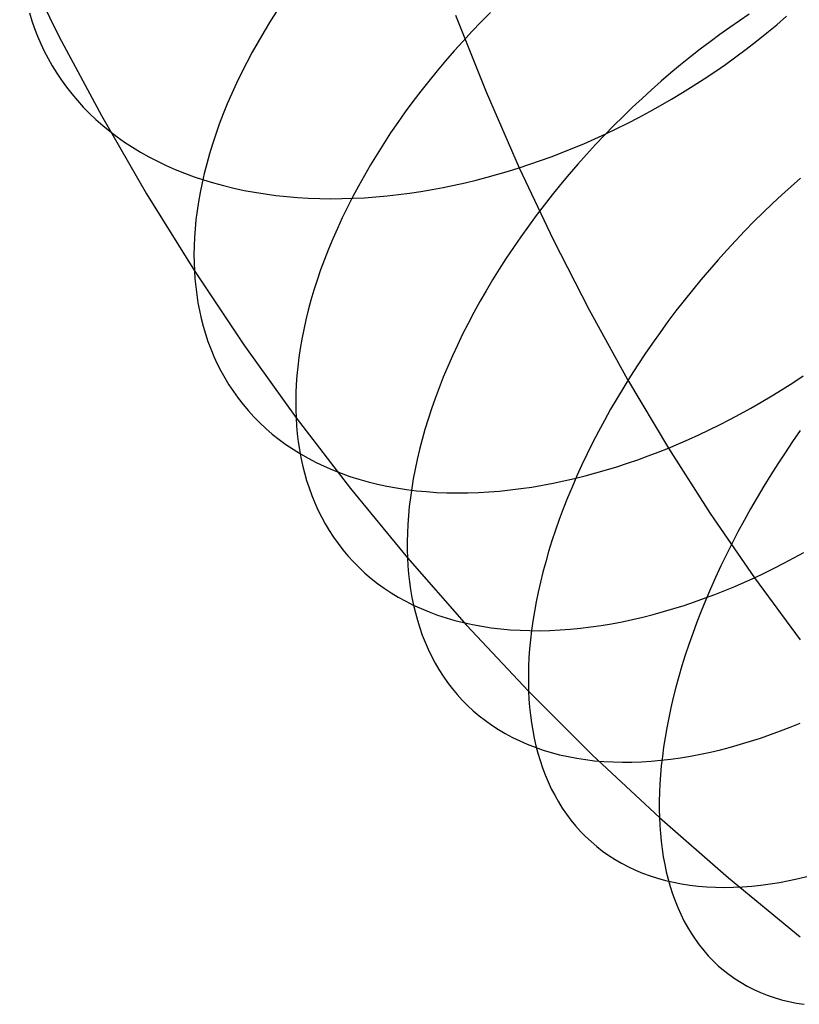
# Model space of a CAD drawing. Extents: x -10 to 451, y 0 to 260.
# Tile 2 of 61: x 56 to 79, y 57 to 86. Entities that reach past the tile are written whole.
import ezdxf

# ---------------------------------------------------------------- set-up
doc = ezdxf.new("R2010")
doc.units = 0
doc.layers.add('LIVELLO_04', color=200, linetype='CONTINUOUS')

msp = doc.modelspace()

# ---------------------------------------------------------------- linework, layer by layer
at = {"layer": 'LIVELLO_04'}
for p, q in [((56.224, 88.08, 775.166), (57.4, 85.703, 777.546)), ((56.511, 86.414, 773.349), (56.583, 86.18, 773.076)), ((63.902, 86.481, 790.398), (63.704, 86.171, 790.239)), ((70.261, 86.423, 795.975), (69.985, 86.144, 795.934)), ((56.583, 86.18, 773.076), (56.664, 85.949, 772.8)), ((63.704, 86.171, 790.239), (63.514, 85.861, 790.074)), ((69.224, 86.34, 755.954), (70.137, 84.052, 758.215)), ((69.985, 86.144, 795.934), (69.712, 85.86, 795.886)), ((77.69, 86.178, 799.389), (77.398, 85.976, 799.473)), ((77.982, 86.374, 799.3), (77.69, 86.178, 799.389)), ((78.8, 86.061, 760.32), (79.093, 86.314, 760.404)), ((56.664, 85.949, 772.8), (56.753, 85.719, 772.522)), ((63.514, 85.861, 790.074), (63.332, 85.551, 789.903)), ((69.712, 85.86, 795.886), (69.445, 85.571, 795.829)), ((77.398, 85.976, 799.473), (77.105, 85.767, 799.55)), ((78.199, 85.571, 760.175), (78.502, 85.814, 760.244)), ((78.502, 85.814, 760.244), (78.8, 86.061, 760.32)), ((56.753, 85.719, 772.522), (56.851, 85.492, 772.241)), ((57.4, 85.703, 777.546), (58.659, 83.347, 779.904)), ((63.332, 85.551, 789.903), (63.158, 85.241, 789.726)), ((69.445, 85.571, 795.829), (69.182, 85.279, 795.764)), ((76.812, 85.551, 799.621), (76.52, 85.328, 799.685)), ((77.105, 85.767, 799.55), (76.812, 85.551, 799.621)), ((77.893, 85.334, 760.114), (78.199, 85.571, 760.175)), ((56.851, 85.492, 772.241), (56.957, 85.268, 771.958)), ((56.957, 85.268, 771.958), (57.072, 85.047, 771.673)), ((63.158, 85.241, 789.726), (62.993, 84.931, 789.543)), ((69.182, 85.279, 795.764), (68.924, 84.983, 795.69)), ((76.52, 85.328, 799.685), (76.227, 85.099, 799.742)), ((77.583, 85.102, 760.061), (77.893, 85.334, 760.114)), ((57.072, 85.047, 771.673), (57.196, 84.829, 771.387)), ((62.993, 84.931, 789.543), (62.836, 84.622, 789.354)), ((68.924, 84.983, 795.69), (68.672, 84.683, 795.609)), ((76.227, 85.099, 799.742), (75.936, 84.864, 799.792)), ((77.27, 84.876, 760.015), (77.583, 85.102, 760.061)), ((57.196, 84.829, 771.387), (57.328, 84.614, 771.098)), ((62.836, 84.622, 789.354), (62.687, 84.313, 789.159)), ((68.672, 84.683, 795.609), (68.425, 84.38, 795.52)), ((75.646, 84.622, 799.835), (75.357, 84.375, 799.87)), ((75.936, 84.864, 799.792), (75.646, 84.622, 799.835)), ((76.634, 84.443, 759.946), (76.953, 84.657, 759.977)), ((76.953, 84.657, 759.977), (77.27, 84.876, 760.015)), ((57.328, 84.614, 771.098), (57.469, 84.403, 770.809)), ((57.469, 84.403, 770.809), (57.619, 84.196, 770.518)), ((68.425, 84.38, 795.52), (68.184, 84.075, 795.422)), ((75.357, 84.375, 799.87), (75.07, 84.121, 799.898)), ((76.313, 84.235, 759.922), (76.634, 84.443, 759.946)), ((57.619, 84.196, 770.518), (57.777, 83.994, 770.227)), ((62.687, 84.313, 789.159), (62.546, 84.006, 788.96)), ((68.184, 84.075, 795.422), (67.95, 83.767, 795.317)), ((70.137, 84.052, 758.215), (71.122, 81.79, 760.449)), ((75.07, 84.121, 799.898), (74.785, 83.861, 799.918)), ((75.665, 83.838, 759.897), (75.99, 84.033, 759.906)), ((75.99, 84.033, 759.906), (76.313, 84.235, 759.922)), ((57.777, 83.994, 770.227), (57.945, 83.796, 769.935)), ((57.945, 83.796, 769.935), (58.121, 83.602, 769.644)), ((62.546, 84.006, 788.96), (62.414, 83.7, 788.755)), ((67.95, 83.767, 795.317), (67.722, 83.456, 795.204)), ((74.785, 83.861, 799.918), (74.502, 83.596, 799.93)), ((75.339, 83.649, 759.895), (75.665, 83.838, 759.897)), ((58.121, 83.602, 769.644), (58.305, 83.414, 769.352)), ((62.414, 83.7, 788.755), (62.291, 83.396, 788.546)), ((67.722, 83.456, 795.204), (67.501, 83.144, 795.084)), ((74.502, 83.596, 799.93), (74.221, 83.325, 799.935)), ((74.684, 83.291, 759.912), (75.012, 83.467, 759.9)), ((75.012, 83.467, 759.9), (75.339, 83.649, 759.895)), ((58.305, 83.414, 769.352), (58.498, 83.231, 769.06)), ((58.498, 83.231, 769.06), (58.7, 83.054, 768.77)), ((58.659, 83.347, 779.904), (60.002, 81.017, 782.238)), ((62.291, 83.396, 788.546), (62.176, 83.094, 788.333)), ((74.221, 83.325, 799.935), (73.944, 83.049, 799.931)), ((74.356, 83.121, 759.931), (74.684, 83.291, 759.912)), ((58.7, 83.054, 768.77), (58.909, 82.882, 768.48)), ((58.909, 82.882, 768.48), (59.127, 82.716, 768.192)), ((62.176, 83.094, 788.333), (62.069, 82.794, 788.116)), ((67.501, 83.144, 795.084), (67.287, 82.83, 794.955)), ((73.944, 83.049, 799.931), (73.669, 82.768, 799.919)), ((73.7, 82.803, 759.988), (74.028, 82.959, 759.956)), ((74.028, 82.959, 759.956), (74.356, 83.121, 759.931)), ((59.127, 82.716, 768.192), (59.353, 82.557, 767.905)), ((62.069, 82.794, 788.116), (61.971, 82.497, 787.894)), ((67.287, 82.83, 794.955), (67.079, 82.514, 794.82)), ((73.047, 82.51, 760.069), (73.373, 82.653, 760.025)), ((73.373, 82.653, 760.025), (73.7, 82.803, 759.988)), ((73.669, 82.768, 799.919), (73.398, 82.482, 799.899)), ((59.353, 82.557, 767.905), (59.587, 82.403, 767.62)), ((59.587, 82.403, 767.62), (59.828, 82.257, 767.337)), ((61.971, 82.497, 787.894), (61.881, 82.202, 787.669)), ((67.079, 82.514, 794.82), (66.88, 82.198, 794.677)), ((72.398, 82.244, 760.174), (72.722, 82.374, 760.119)), ((72.722, 82.374, 760.119), (73.047, 82.51, 760.069)), ((73.398, 82.482, 799.899), (73.131, 82.191, 799.871)), ((59.828, 82.257, 767.337), (60.076, 82.117, 767.057)), ((60.076, 82.117, 767.057), (60.332, 81.984, 766.779)), ((60.332, 81.984, 766.779), (60.595, 81.858, 766.505)), ((61.881, 82.202, 787.669), (61.8, 81.911, 787.441)), ((66.88, 82.198, 794.677), (66.687, 81.881, 794.527)), ((71.438, 81.894, 760.373), (71.756, 82.004, 760.301)), ((71.756, 82.004, 760.301), (72.076, 82.121, 760.235)), ((72.076, 82.121, 760.235), (72.398, 82.244, 760.174)), ((73.131, 82.191, 799.871), (72.869, 81.896, 799.834)), ((60.595, 81.858, 766.505), (60.864, 81.739, 766.234)), ((60.864, 81.739, 766.234), (61.14, 81.627, 765.966)), ((61.8, 81.911, 787.441), (61.727, 81.622, 787.21)), ((66.687, 81.881, 794.527), (66.502, 81.564, 794.371)), ((70.487, 81.597, 760.619), (70.806, 81.691, 760.531)), ((70.806, 81.691, 760.531), (71.122, 81.79, 760.449)), ((71.122, 81.79, 760.449), (71.438, 81.894, 760.373)), ((71.122, 81.79, 760.449), (72.131, 79.655, 762.557)), ((72.869, 81.896, 799.834), (72.61, 81.597, 799.789)), ((61.14, 81.627, 765.966), (61.422, 81.523, 765.703)), ((61.422, 81.523, 765.703), (61.71, 81.427, 765.443)), ((61.727, 81.622, 787.21), (61.662, 81.337, 786.976)), ((61.71, 81.427, 765.443), (62.004, 81.338, 765.188)), ((66.502, 81.564, 794.371), (66.325, 81.246, 794.207)), ((69.514, 81.344, 760.921), (69.841, 81.423, 760.814)), ((69.841, 81.423, 760.814), (70.165, 81.507, 760.713)), ((70.165, 81.507, 760.713), (70.487, 81.597, 760.619)), ((72.61, 81.597, 799.789), (72.356, 81.294, 799.735)), ((79.506, 81.481, 803.331), (79.227, 81.233, 803.395)), ((61.662, 81.337, 786.976), (61.605, 81.056, 786.74)), ((62.004, 81.338, 765.188), (62.302, 81.257, 764.937)), ((62.302, 81.257, 764.937), (62.606, 81.183, 764.691)), ((62.606, 81.183, 764.691), (62.914, 81.117, 764.451)), ((62.914, 81.117, 764.451), (63.227, 81.059, 764.215)), ((66.325, 81.246, 794.207), (66.156, 80.929, 794.038)), ((68.188, 81.083, 761.417), (68.522, 81.139, 761.283)), ((68.522, 81.139, 761.283), (68.854, 81.202, 761.156)), ((68.854, 81.202, 761.156), (69.185, 81.27, 761.035)), ((69.185, 81.27, 761.035), (69.514, 81.344, 760.921)), ((72.356, 81.294, 799.735), (72.107, 80.988, 799.674)), ((79.227, 81.233, 803.395), (78.949, 80.98, 803.451)), ((60.002, 81.017, 782.238), (61.433, 78.713, 784.545)), ((61.605, 81.056, 786.74), (61.556, 80.779, 786.501)), ((63.227, 81.059, 764.215), (63.543, 81.009, 763.985)), ((63.543, 81.009, 763.985), (63.863, 80.966, 763.761)), ((63.863, 80.966, 763.761), (64.186, 80.931, 763.543)), ((64.186, 80.931, 763.543), (64.512, 80.904, 763.33)), ((64.512, 80.904, 763.33), (64.84, 80.884, 763.124)), ((64.84, 80.884, 763.124), (65.171, 80.872, 762.924)), ((65.171, 80.872, 762.924), (65.503, 80.867, 762.73)), ((65.503, 80.867, 762.73), (65.837, 80.87, 762.543)), ((65.837, 80.87, 762.543), (66.172, 80.88, 762.362)), ((66.156, 80.929, 794.038), (65.995, 80.613, 793.862)), ((66.172, 80.88, 762.362), (66.508, 80.897, 762.188)), ((66.508, 80.897, 762.188), (66.845, 80.921, 762.02)), ((66.845, 80.921, 762.02), (67.181, 80.951, 761.859)), ((67.181, 80.951, 761.859), (67.517, 80.989, 761.705)), ((67.517, 80.989, 761.705), (67.853, 81.033, 761.558)), ((67.853, 81.033, 761.558), (68.188, 81.083, 761.417)), ((72.107, 80.988, 799.674), (71.864, 80.678, 799.604)), ((78.949, 80.98, 803.451), (78.672, 80.72, 803.499)), ((61.556, 80.779, 786.501), (61.515, 80.505, 786.261)), ((65.995, 80.613, 793.862), (65.842, 80.297, 793.68)), ((71.864, 80.678, 799.604), (71.626, 80.366, 799.525)), ((78.672, 80.72, 803.499), (78.397, 80.455, 803.54)), ((61.481, 80.236, 786.019), (61.455, 79.971, 785.775)), ((61.515, 80.505, 786.261), (61.481, 80.236, 786.019)), ((65.842, 80.297, 793.68), (65.697, 79.983, 793.492)), ((71.626, 80.366, 799.525), (71.393, 80.05, 799.439)), ((78.397, 80.455, 803.54), (78.123, 80.184, 803.573)), ((61.455, 79.971, 785.775), (61.437, 79.71, 785.53)), ((65.697, 79.983, 793.492), (65.56, 79.67, 793.299)), ((71.393, 80.05, 799.439), (71.167, 79.733, 799.344)), ((78.123, 80.184, 803.573), (77.852, 79.907, 803.598)), ((61.437, 79.71, 785.53), (61.425, 79.454, 785.285)), ((65.56, 79.67, 793.299), (65.431, 79.359, 793.1)), ((71.167, 79.733, 799.344), (70.947, 79.413, 799.241)), ((72.131, 79.655, 762.557), (73.208, 77.549, 764.636)), ((77.852, 79.907, 803.598), (77.583, 79.624, 803.615)), ((61.425, 79.454, 785.285), (61.421, 79.202, 785.038)), ((65.431, 79.359, 793.1), (65.311, 79.05, 792.897)), ((70.947, 79.413, 799.241), (70.733, 79.092, 799.131)), ((77.317, 79.337, 803.624), (77.054, 79.045, 803.625)), ((77.583, 79.624, 803.615), (77.317, 79.337, 803.624)), ((61.421, 79.202, 785.038), (61.424, 78.955, 784.792)), ((65.311, 79.05, 792.897), (65.198, 78.743, 792.688)), ((70.733, 79.092, 799.131), (70.526, 78.769, 799.012)), ((77.054, 79.045, 803.625), (76.795, 78.747, 803.617)), ((61.424, 78.955, 784.792), (61.433, 78.713, 784.545)), ((70.526, 78.769, 799.012), (70.326, 78.445, 798.886)), ((76.795, 78.747, 803.617), (76.539, 78.446, 803.601)), ((61.433, 78.713, 784.545), (62.907, 76.506, 786.756)), ((61.433, 78.713, 784.545), (61.449, 78.474, 784.295)), ((61.449, 78.474, 784.295), (61.472, 78.235, 784.041)), ((65.198, 78.743, 792.688), (65.094, 78.439, 792.476)), ((61.472, 78.235, 784.041), (61.502, 77.998, 783.783)), ((65.094, 78.439, 792.476), (64.999, 78.137, 792.259)), ((70.326, 78.445, 798.886), (70.132, 78.121, 798.752)), ((76.539, 78.446, 803.601), (76.287, 78.14, 803.577)), ((61.502, 77.998, 783.783), (61.539, 77.762, 783.521)), ((64.999, 78.137, 792.259), (64.911, 77.839, 792.038)), ((70.132, 78.121, 798.752), (69.946, 77.796, 798.611)), ((76.287, 78.14, 803.577), (76.039, 77.83, 803.544)), ((61.539, 77.762, 783.521), (61.584, 77.527, 783.255)), ((64.911, 77.839, 792.038), (64.831, 77.544, 791.814)), ((69.946, 77.796, 798.611), (69.768, 77.471, 798.463)), ((76.039, 77.83, 803.544), (75.795, 77.517, 803.502)), ((61.584, 77.527, 783.255), (61.636, 77.293, 782.984)), ((61.636, 77.293, 782.984), (61.696, 77.062, 782.71)), ((64.831, 77.544, 791.814), (64.76, 77.253, 791.586)), ((69.768, 77.471, 798.463), (69.596, 77.147, 798.308)), ((73.208, 77.549, 764.636), (74.353, 75.473, 766.685)), ((75.795, 77.517, 803.502), (75.557, 77.2, 803.452)), ((61.696, 77.062, 782.71), (61.763, 76.833, 782.432)), ((64.76, 77.253, 791.586), (64.696, 76.965, 791.355)), ((69.596, 77.147, 798.308), (69.433, 76.823, 798.146)), ((75.557, 77.2, 803.452), (75.323, 76.88, 803.393)), ((61.763, 76.833, 782.432), (61.839, 76.607, 782.151)), ((64.696, 76.965, 791.355), (64.64, 76.681, 791.122)), ((69.433, 76.823, 798.146), (69.277, 76.499, 797.977)), ((75.323, 76.88, 803.393), (75.095, 76.558, 803.326)), ((61.839, 76.607, 782.151), (61.922, 76.383, 781.866)), ((62.907, 76.506, 786.756), (64.467, 74.329, 788.937)), ((64.592, 76.402, 790.886), (64.551, 76.126, 790.647)), ((64.64, 76.681, 791.122), (64.592, 76.402, 790.886)), ((69.277, 76.499, 797.977), (69.128, 76.177, 797.802)), ((75.095, 76.558, 803.326), (74.872, 76.233, 803.25)), ((61.922, 76.383, 781.866), (62.014, 76.162, 781.579)), ((62.014, 76.162, 781.579), (62.114, 75.945, 781.288)), ((64.551, 76.126, 790.647), (64.518, 75.855, 790.407)), ((69.128, 76.177, 797.802), (68.988, 75.857, 797.621)), ((74.872, 76.233, 803.25), (74.654, 75.906, 803.166)), ((62.114, 75.945, 781.288), (62.222, 75.731, 780.995)), ((64.518, 75.855, 790.407), (64.492, 75.589, 790.165)), ((68.988, 75.857, 797.621), (68.855, 75.538, 797.434)), ((74.654, 75.906, 803.166), (74.443, 75.577, 803.073)), ((62.222, 75.731, 780.995), (62.338, 75.521, 780.699)), ((62.338, 75.521, 780.699), (62.463, 75.314, 780.401)), ((64.492, 75.589, 790.165), (64.473, 75.327, 789.921)), ((68.855, 75.538, 797.434), (68.731, 75.222, 797.242)), ((74.443, 75.577, 803.073), (74.238, 75.247, 802.972)), ((79.28, 75.376, 767.85), (79.592, 75.581, 767.82)), ((62.463, 75.314, 780.401), (62.596, 75.113, 780.101)), ((64.473, 75.327, 789.921), (64.462, 75.07, 789.676)), ((68.731, 75.222, 797.242), (68.614, 74.908, 797.044)), ((74.238, 75.247, 802.972), (74.039, 74.915, 802.864)), ((74.353, 75.473, 766.685), (75.569, 73.428, 768.702)), ((78.967, 75.177, 767.888), (79.28, 75.376, 767.85)), ((62.596, 75.113, 780.101), (62.737, 74.916, 779.8)), ((64.462, 75.07, 789.676), (64.457, 74.818, 789.43)), ((78.341, 74.799, 767.983), (78.654, 74.985, 767.932)), ((78.654, 74.985, 767.932), (78.967, 75.177, 767.888)), ((62.737, 74.916, 779.8), (62.886, 74.723, 779.497)), ((62.886, 74.723, 779.497), (63.044, 74.536, 779.193)), ((64.457, 74.818, 789.43), (64.458, 74.571, 789.184)), ((68.614, 74.908, 797.044), (68.505, 74.596, 796.841)), ((74.039, 74.915, 802.864), (73.847, 74.583, 802.747)), ((78.028, 74.62, 768.04), (78.341, 74.799, 767.983)), ((63.044, 74.536, 779.193), (63.211, 74.355, 778.888)), ((63.211, 74.355, 778.888), (63.385, 74.179, 778.583)), ((64.458, 74.571, 789.184), (64.467, 74.329, 788.937)), ((68.505, 74.596, 796.841), (68.404, 74.288, 796.633)), ((73.847, 74.583, 802.747), (73.662, 74.251, 802.622)), ((77.405, 74.283, 768.172), (77.716, 74.448, 768.103)), ((77.716, 74.448, 768.103), (78.028, 74.62, 768.04)), ((63.385, 74.179, 778.583), (63.568, 74.008, 778.277)), ((64.467, 74.329, 788.937), (66.085, 72.221, 791.05)), ((64.467, 74.329, 788.937), (64.482, 74.09, 788.687)), ((64.482, 74.09, 788.687), (64.503, 73.852, 788.433)), ((68.404, 74.288, 796.633), (68.311, 73.982, 796.421)), ((73.662, 74.251, 802.622), (73.483, 73.918, 802.49)), ((76.786, 73.971, 768.328), (77.095, 74.124, 768.247)), ((77.095, 74.124, 768.247), (77.405, 74.283, 768.172)), ((63.568, 74.008, 778.277), (63.758, 73.844, 777.971)), ((63.758, 73.844, 777.971), (63.957, 73.687, 777.666)), ((64.503, 73.852, 788.433), (64.531, 73.615, 788.174)), ((68.311, 73.982, 796.421), (68.226, 73.68, 796.204)), ((73.483, 73.918, 802.49), (73.311, 73.585, 802.35)), ((76.174, 73.687, 768.505), (76.479, 73.826, 768.414)), ((76.479, 73.826, 768.414), (76.786, 73.971, 768.328)), ((79.501, 73.946, 807.063), (79.274, 73.619, 807.024)), ((63.957, 73.687, 777.666), (64.163, 73.535, 777.361)), ((64.163, 73.535, 777.361), (64.377, 73.391, 777.058)), ((64.531, 73.615, 788.174), (64.567, 73.38, 787.91)), ((68.226, 73.68, 796.204), (68.148, 73.382, 795.984)), ((73.311, 73.585, 802.35), (73.147, 73.253, 802.203)), ((75.569, 73.428, 768.702), (75.87, 73.554, 768.601)), ((75.87, 73.554, 768.601), (76.174, 73.687, 768.505)), ((79.274, 73.619, 807.024), (79.051, 73.289, 806.977)), ((64.377, 73.391, 777.058), (64.598, 73.253, 776.755)), ((64.567, 73.38, 787.91), (64.609, 73.146, 787.642)), ((64.598, 73.253, 776.755), (64.827, 73.123, 776.454)), ((68.148, 73.382, 795.984), (68.078, 73.087, 795.76)), ((73.147, 73.253, 802.203), (72.989, 72.922, 802.049)), ((74.657, 73.08, 769.04), (74.964, 73.191, 768.92)), ((74.964, 73.191, 768.92), (75.268, 73.308, 768.808)), ((75.268, 73.308, 768.808), (75.569, 73.428, 768.702)), ((75.569, 73.428, 768.702), (76.818, 71.477, 770.627)), ((79.051, 73.289, 806.977), (78.834, 72.957, 806.92)), ((64.609, 73.146, 787.642), (64.659, 72.915, 787.37)), ((64.659, 72.915, 787.37), (64.716, 72.685, 787.094)), ((64.827, 73.123, 776.454), (65.062, 72.999, 776.155)), ((65.062, 72.999, 776.155), (65.305, 72.884, 775.859)), ((65.305, 72.884, 775.859), (65.554, 72.775, 775.564)), ((68.078, 73.087, 795.76), (68.016, 72.796, 795.532)), ((72.989, 72.922, 802.049), (72.839, 72.593, 801.887)), ((73.723, 72.775, 769.438), (74.037, 72.871, 769.298)), ((74.037, 72.871, 769.298), (74.348, 72.973, 769.166)), ((74.348, 72.973, 769.166), (74.657, 73.08, 769.04)), ((78.834, 72.957, 806.92), (78.621, 72.623, 806.855)), ((64.716, 72.685, 787.094), (64.781, 72.459, 786.813)), ((65.554, 72.775, 775.564), (65.81, 72.675, 775.273)), ((65.81, 72.675, 775.273), (66.072, 72.582, 774.984)), ((66.072, 72.582, 774.984), (66.339, 72.497, 774.699)), ((68.016, 72.796, 795.532), (67.962, 72.51, 795.301)), ((72.839, 72.593, 801.887), (72.697, 72.264, 801.72)), ((72.773, 72.519, 769.896), (73.091, 72.598, 769.736)), ((73.091, 72.598, 769.736), (73.408, 72.684, 769.584)), ((73.408, 72.684, 769.584), (73.723, 72.775, 769.438)), ((78.621, 72.623, 806.855), (78.414, 72.286, 806.781)), ((64.781, 72.459, 786.813), (64.853, 72.235, 786.529)), ((66.339, 72.497, 774.699), (66.613, 72.42, 774.418)), ((66.613, 72.42, 774.418), (66.891, 72.351, 774.14)), ((66.891, 72.351, 774.14), (67.175, 72.29, 773.867)), ((67.175, 72.29, 773.867), (67.463, 72.237, 773.598)), ((67.962, 72.51, 795.301), (67.914, 72.228, 795.068)), ((71.494, 72.264, 770.603), (71.815, 72.318, 770.416)), ((71.815, 72.318, 770.416), (72.135, 72.378, 770.236)), ((72.135, 72.378, 770.236), (72.454, 72.446, 770.063)), ((72.454, 72.446, 770.063), (72.773, 72.519, 769.896)), ((78.414, 72.286, 806.781), (78.213, 71.948, 806.699)), ((64.853, 72.235, 786.529), (64.933, 72.013, 786.242)), ((64.933, 72.013, 786.242), (65.021, 71.796, 785.95)), ((66.085, 72.221, 791.05), (67.788, 70.147, 793.128)), ((67.463, 72.237, 773.598), (67.756, 72.192, 773.334)), ((67.756, 72.192, 773.334), (68.053, 72.155, 773.075)), ((67.914, 72.228, 795.068), (67.875, 71.951, 794.832)), ((68.053, 72.155, 773.075), (68.354, 72.126, 772.821)), ((68.354, 72.126, 772.821), (68.658, 72.105, 772.572)), ((68.658, 72.105, 772.572), (68.965, 72.092, 772.329)), ((68.965, 72.092, 772.329), (69.275, 72.087, 772.092)), ((69.275, 72.087, 772.092), (69.587, 72.09, 771.86)), ((69.587, 72.09, 771.86), (69.902, 72.101, 771.635)), ((69.902, 72.101, 771.635), (70.218, 72.119, 771.416)), ((70.218, 72.119, 771.416), (70.536, 72.144, 771.203)), ((70.536, 72.144, 771.203), (70.855, 72.177, 770.996)), ((70.855, 72.177, 770.996), (71.174, 72.217, 770.796)), ((71.174, 72.217, 770.796), (71.494, 72.264, 770.603)), ((72.697, 72.264, 801.72), (72.562, 71.938, 801.545)), ((65.021, 71.796, 785.95), (65.117, 71.582, 785.656)), ((67.875, 71.951, 794.832), (67.842, 71.678, 794.593)), ((72.562, 71.938, 801.545), (72.434, 71.613, 801.365)), ((78.213, 71.948, 806.699), (78.018, 71.609, 806.608)), ((65.117, 71.582, 785.656), (65.221, 71.371, 785.359)), ((67.816, 71.41, 794.352), (67.798, 71.147, 794.11)), ((67.842, 71.678, 794.593), (67.816, 71.41, 794.352)), ((72.434, 71.613, 801.365), (72.314, 71.291, 801.178)), ((76.818, 71.477, 770.627), (78.135, 69.559, 772.518)), ((78.018, 71.609, 806.608), (77.828, 71.269, 806.509)), ((65.221, 71.371, 785.359), (65.333, 71.165, 785.059)), ((65.333, 71.165, 785.059), (65.453, 70.964, 784.756)), ((67.798, 71.147, 794.11), (67.786, 70.889, 793.866)), ((72.314, 71.291, 801.178), (72.202, 70.972, 800.986)), ((77.828, 71.269, 806.509), (77.645, 70.929, 806.401)), ((65.453, 70.964, 784.756), (65.581, 70.766, 784.451)), ((67.786, 70.889, 793.866), (67.78, 70.637, 793.621)), ((72.202, 70.972, 800.986), (72.097, 70.656, 800.788)), ((77.645, 70.929, 806.401), (77.468, 70.588, 806.286)), ((65.581, 70.766, 784.451), (65.718, 70.574, 784.144)), ((65.718, 70.574, 784.144), (65.862, 70.387, 783.835)), ((67.78, 70.637, 793.621), (67.781, 70.389, 793.375)), ((72.097, 70.656, 800.788), (71.999, 70.343, 800.586)), ((77.468, 70.588, 806.286), (77.298, 70.248, 806.162)), ((65.862, 70.387, 783.835), (66.014, 70.206, 783.525)), ((67.781, 70.389, 793.375), (67.788, 70.147, 793.128)), ((71.999, 70.343, 800.586), (71.91, 70.033, 800.378)), ((77.298, 70.248, 806.162), (77.134, 69.908, 806.03)), ((79.314, 70.148, 772.093), (79.614, 70.312, 771.999)), ((66.014, 70.206, 783.525), (66.174, 70.03, 783.213)), ((66.174, 70.03, 783.213), (66.343, 69.86, 782.901)), ((67.788, 70.147, 793.128), (69.552, 68.14, 795.14)), ((67.788, 70.147, 793.128), (67.802, 69.909, 792.878)), ((71.91, 70.033, 800.378), (71.827, 69.727, 800.166)), ((78.721, 69.84, 772.296), (79.017, 69.991, 772.192)), ((79.017, 69.991, 772.192), (79.314, 70.148, 772.093)), ((66.343, 69.86, 782.901), (66.519, 69.696, 782.588)), ((66.519, 69.696, 782.588), (66.703, 69.539, 782.275)), ((67.802, 69.909, 792.878), (67.822, 69.671, 792.623)), ((67.822, 69.671, 792.623), (67.849, 69.435, 792.363)), ((71.827, 69.727, 800.166), (71.752, 69.425, 799.949)), ((77.134, 69.908, 806.03), (76.977, 69.568, 805.891)), ((78.135, 69.559, 772.518), (78.427, 69.696, 772.404)), ((78.427, 69.696, 772.404), (78.721, 69.84, 772.296)), ((66.703, 69.539, 782.275), (66.895, 69.389, 781.961)), ((66.895, 69.389, 781.961), (67.094, 69.245, 781.648)), ((67.849, 69.435, 792.363), (67.882, 69.201, 792.098)), ((71.752, 69.425, 799.949), (71.685, 69.127, 799.729)), ((76.977, 69.568, 805.891), (76.827, 69.23, 805.745)), ((77.548, 69.299, 772.762), (77.843, 69.427, 772.636)), ((77.843, 69.427, 772.636), (78.135, 69.559, 772.518)), ((78.135, 69.559, 772.518), (79.497, 67.708, 774.342)), ((67.094, 69.245, 781.648), (67.3, 69.108, 781.336)), ((67.3, 69.108, 781.336), (67.514, 68.978, 781.025)), ((67.882, 69.201, 792.098), (67.922, 68.969, 791.829)), ((71.685, 69.127, 799.729), (71.625, 68.834, 799.504)), ((76.65, 68.944, 773.178), (76.951, 69.058, 773.033)), ((76.827, 69.23, 805.745), (76.684, 68.894, 805.591)), ((76.951, 69.058, 773.033), (77.251, 69.176, 772.894)), ((77.251, 69.176, 772.894), (77.548, 69.299, 772.762)), ((67.514, 68.978, 781.025), (67.735, 68.856, 780.715)), ((67.735, 68.856, 780.715), (67.963, 68.741, 780.406)), ((67.922, 68.969, 791.829), (67.969, 68.739, 791.555)), ((71.625, 68.834, 799.504), (71.572, 68.545, 799.276)), ((76.041, 68.733, 773.49), (76.346, 68.836, 773.331)), ((76.346, 68.836, 773.331), (76.65, 68.944, 773.178)), ((76.684, 68.894, 805.591), (76.548, 68.559, 805.43)), ((67.963, 68.741, 780.406), (68.197, 68.634, 780.099)), ((67.969, 68.739, 791.555), (68.024, 68.511, 791.276)), ((68.024, 68.511, 791.276), (68.085, 68.286, 790.994)), ((68.197, 68.634, 780.099), (68.438, 68.535, 779.795)), ((68.438, 68.535, 779.795), (68.686, 68.444, 779.493)), ((71.572, 68.545, 799.276), (71.526, 68.261, 799.045)), ((75.117, 68.46, 774.009), (75.426, 68.545, 773.829)), ((75.426, 68.545, 773.829), (75.734, 68.636, 773.656)), ((75.734, 68.636, 773.656), (76.041, 68.733, 773.49)), ((76.548, 68.559, 805.43), (76.419, 68.227, 805.262)), ((68.085, 68.286, 790.994), (68.155, 68.065, 790.707)), ((68.686, 68.444, 779.493), (68.939, 68.361, 779.194)), ((68.939, 68.361, 779.194), (69.198, 68.285, 778.898)), ((69.198, 68.285, 778.898), (69.462, 68.218, 778.605)), ((69.462, 68.218, 778.605), (69.731, 68.159, 778.316)), ((71.526, 68.261, 799.045), (71.487, 67.981, 798.811)), ((73.567, 68.132, 775.009), (73.877, 68.184, 774.795)), ((73.877, 68.184, 774.795), (74.187, 68.243, 774.589)), ((74.187, 68.243, 774.589), (74.497, 68.308, 774.389)), ((74.497, 68.308, 774.389), (74.807, 68.381, 774.195)), ((74.807, 68.381, 774.195), (75.117, 68.46, 774.009)), ((76.419, 68.227, 805.262), (76.297, 67.897, 805.088)), ((68.155, 68.065, 790.707), (68.231, 67.846, 790.416)), ((69.552, 68.14, 795.14), (71.4, 66.172, 797.114)), ((69.731, 68.159, 778.316), (70.006, 68.109, 778.031)), ((70.006, 68.109, 778.031), (70.285, 68.066, 777.751)), ((70.285, 68.066, 777.751), (70.568, 68.032, 777.475)), ((70.568, 68.032, 777.475), (70.855, 68.006, 777.203)), ((70.855, 68.006, 777.203), (71.146, 67.989, 776.937)), ((71.146, 67.989, 776.937), (71.441, 67.979, 776.676)), ((71.441, 67.979, 776.676), (71.738, 67.977, 776.42)), ((71.487, 67.981, 798.811), (71.455, 67.707, 798.575)), ((71.738, 67.977, 776.42), (72.038, 67.984, 776.17)), ((72.038, 67.984, 776.17), (72.34, 67.998, 775.925)), ((72.34, 67.998, 775.925), (72.645, 68.02, 775.687)), ((72.645, 68.02, 775.687), (72.951, 68.05, 775.454)), ((72.951, 68.05, 775.454), (73.259, 68.087, 775.228)), ((73.259, 68.087, 775.228), (73.567, 68.132, 775.009)), ((76.297, 67.897, 805.088), (76.183, 67.569, 804.908)), ((68.231, 67.846, 790.416), (68.315, 67.632, 790.121)), ((68.315, 67.632, 790.121), (68.407, 67.421, 789.823)), ((71.455, 67.707, 798.575), (71.43, 67.437, 798.336)), ((68.407, 67.421, 789.823), (68.506, 67.214, 789.522)), ((71.43, 67.437, 798.336), (71.411, 67.173, 798.094)), ((76.183, 67.569, 804.908), (76.075, 67.245, 804.721)), ((68.506, 67.214, 789.522), (68.613, 67.012, 789.217)), ((68.613, 67.012, 789.217), (68.728, 66.815, 788.91)), ((71.411, 67.173, 798.094), (71.399, 66.915, 797.851)), ((76.075, 67.245, 804.721), (75.975, 66.924, 804.529)), ((68.728, 66.815, 788.91), (68.851, 66.622, 788.599)), ((71.399, 66.915, 797.851), (71.393, 66.661, 797.607)), ((75.975, 66.924, 804.529), (75.882, 66.606, 804.331)), ((68.851, 66.622, 788.599), (68.981, 66.435, 788.287)), ((68.981, 66.435, 788.287), (69.12, 66.253, 787.972)), ((71.393, 66.661, 797.607), (71.394, 66.414, 797.361)), ((71.394, 66.414, 797.361), (71.4, 66.172, 797.114)), ((75.882, 66.606, 804.331), (75.796, 66.293, 804.128)), ((69.12, 66.253, 787.972), (69.266, 66.077, 787.656)), ((71.4, 66.172, 797.114), (73.311, 64.266, 799.026)), ((71.4, 66.172, 797.114), (71.412, 65.933, 796.864)), ((75.796, 66.293, 804.128), (75.717, 65.983, 803.92)), ((69.266, 66.077, 787.656), (69.42, 65.908, 787.338)), ((69.42, 65.908, 787.338), (69.581, 65.744, 787.018)), ((71.412, 65.933, 796.864), (71.431, 65.696, 796.609)), ((75.717, 65.983, 803.92), (75.645, 65.677, 803.707)), ((69.581, 65.744, 787.018), (69.75, 65.587, 786.698)), ((69.75, 65.587, 786.698), (69.927, 65.436, 786.377)), ((71.431, 65.696, 796.609), (71.456, 65.46, 796.348)), ((75.645, 65.677, 803.707), (75.581, 65.376, 803.49)), ((69.927, 65.436, 786.377), (70.111, 65.293, 786.056)), ((70.111, 65.293, 786.056), (70.302, 65.156, 785.735)), ((71.456, 65.46, 796.348), (71.487, 65.227, 796.082)), ((75.581, 65.376, 803.49), (75.523, 65.08, 803.269)), ((70.302, 65.156, 785.735), (70.5, 65.027, 785.414)), ((70.5, 65.027, 785.414), (70.706, 64.905, 785.093)), ((71.487, 65.227, 796.082), (71.525, 64.996, 795.811)), ((71.525, 64.996, 795.811), (71.569, 64.767, 795.536)), ((75.523, 65.08, 803.269), (75.472, 64.788, 803.044)), ((78.614, 64.878, 777.373), (78.91, 64.987, 777.194)), ((78.91, 64.987, 777.194), (79.204, 65.101, 777.022)), ((79.204, 65.101, 777.022), (79.496, 65.221, 776.856)), ((70.706, 64.905, 785.093), (70.918, 64.792, 784.774)), ((70.918, 64.792, 784.774), (71.137, 64.685, 784.456)), ((71.137, 64.685, 784.456), (71.362, 64.587, 784.139)), ((71.569, 64.767, 795.536), (71.621, 64.542, 795.255)), ((75.472, 64.788, 803.044), (75.428, 64.501, 802.816)), ((77.722, 64.586, 777.953), (78.02, 64.677, 777.753)), ((78.02, 64.677, 777.753), (78.317, 64.774, 777.56)), ((78.317, 64.774, 777.56), (78.614, 64.878, 777.373)), ((71.362, 64.587, 784.139), (71.594, 64.497, 783.825)), ((71.594, 64.497, 783.825), (71.831, 64.415, 783.512)), ((71.621, 64.542, 795.255), (71.679, 64.319, 794.97)), ((71.831, 64.415, 783.512), (72.075, 64.341, 783.202)), ((75.428, 64.501, 802.816), (75.39, 64.22, 802.584)), ((76.528, 64.29, 778.819), (76.826, 64.353, 778.593)), ((76.826, 64.353, 778.593), (77.124, 64.424, 778.373)), ((77.124, 64.424, 778.373), (77.423, 64.502, 778.159)), ((77.423, 64.502, 778.159), (77.722, 64.586, 777.953)), ((71.679, 64.319, 794.97), (71.744, 64.1, 794.681)), ((71.744, 64.1, 794.681), (71.817, 63.884, 794.387)), ((72.075, 64.341, 783.202), (72.324, 64.276, 782.895)), ((72.324, 64.276, 782.895), (72.578, 64.219, 782.592)), ((72.578, 64.219, 782.592), (72.837, 64.17, 782.291)), ((72.837, 64.17, 782.291), (73.101, 64.13, 781.995)), ((73.101, 64.13, 781.995), (73.369, 64.098, 781.702)), ((73.311, 64.266, 799.026), (75.303, 62.404, 800.894)), ((73.369, 64.098, 781.702), (73.642, 64.075, 781.414)), ((73.642, 64.075, 781.414), (73.918, 64.06, 781.13)), ((73.918, 64.06, 781.13), (74.198, 64.053, 780.852)), ((74.198, 64.053, 780.852), (74.481, 64.055, 780.578)), ((74.481, 64.055, 780.578), (74.767, 64.065, 780.309)), ((74.767, 64.065, 780.309), (75.056, 64.083, 780.046)), ((75.056, 64.083, 780.046), (75.347, 64.109, 779.789)), ((75.347, 64.109, 779.789), (75.64, 64.142, 779.537)), ((75.39, 64.22, 802.584), (75.359, 63.944, 802.349)), ((75.64, 64.142, 779.537), (75.935, 64.184, 779.292)), ((75.935, 64.184, 779.292), (76.231, 64.233, 779.052)), ((76.231, 64.233, 779.052), (76.528, 64.29, 778.819)), ((71.817, 63.884, 794.387), (71.897, 63.673, 794.089)), ((75.359, 63.944, 802.349), (75.335, 63.673, 802.112)), ((71.897, 63.673, 794.089), (71.984, 63.465, 793.787)), ((75.335, 63.673, 802.112), (75.316, 63.408, 801.872)), ((71.984, 63.465, 793.787), (72.078, 63.262, 793.482)), ((72.078, 63.262, 793.482), (72.18, 63.064, 793.172)), ((75.316, 63.408, 801.872), (75.304, 63.148, 801.63)), ((72.18, 63.064, 793.172), (72.289, 62.87, 792.86)), ((75.304, 63.148, 801.63), (75.298, 62.894, 801.386)), ((75.298, 62.894, 801.386), (75.298, 62.646, 801.141)), ((72.289, 62.87, 792.86), (72.406, 62.683, 792.545)), ((72.406, 62.683, 792.545), (72.53, 62.5, 792.227)), ((75.298, 62.646, 801.141), (75.303, 62.404, 800.894)), ((72.53, 62.5, 792.227), (72.662, 62.324, 791.907)), ((72.662, 62.324, 791.907), (72.801, 62.153, 791.584)), ((75.303, 62.404, 800.894), (77.362, 60.601, 802.703)), ((75.303, 62.404, 800.894), (75.314, 62.165, 800.644)), ((72.801, 62.153, 791.584), (72.948, 61.989, 791.259)), ((75.314, 62.165, 800.644), (75.331, 61.928, 800.388)), ((72.948, 61.989, 791.259), (73.102, 61.831, 790.933)), ((73.102, 61.831, 790.933), (73.263, 61.681, 790.606)), ((75.331, 61.928, 800.388), (75.354, 61.693, 800.127)), ((73.263, 61.681, 790.606), (73.431, 61.537, 790.277)), ((73.431, 61.537, 790.277), (73.607, 61.4, 789.948)), ((75.354, 61.693, 800.127), (75.383, 61.461, 799.86)), ((75.383, 61.461, 799.86), (75.418, 61.231, 799.588)), ((73.607, 61.4, 789.948), (73.789, 61.271, 789.619)), ((73.789, 61.271, 789.619), (73.978, 61.15, 789.289)), ((73.978, 61.15, 789.289), (74.174, 61.036, 788.96)), ((75.418, 61.231, 799.588), (75.46, 61.004, 799.311)), ((74.174, 61.036, 788.96), (74.377, 60.93, 788.631)), ((74.377, 60.93, 788.631), (74.586, 60.833, 788.304)), ((74.586, 60.833, 788.304), (74.801, 60.743, 787.977)), ((75.46, 61.004, 799.311), (75.508, 60.78, 799.028)), ((74.801, 60.743, 787.977), (75.022, 60.662, 787.653)), ((75.022, 60.662, 787.653), (75.249, 60.589, 787.33)), ((75.249, 60.589, 787.33), (75.481, 60.525, 787.01)), ((75.508, 60.78, 799.028), (75.563, 60.559, 798.741)), ((75.563, 60.559, 798.741), (75.624, 60.342, 798.449)), ((77.362, 60.601, 802.703), (79.499, 58.846, 804.465)), ((79.17, 60.519, 782.929), (79.453, 60.58, 782.677)), ((79.453, 60.58, 782.677), (79.738, 60.648, 782.43)), ((75.481, 60.525, 787.01), (75.719, 60.469, 786.692)), ((75.624, 60.342, 798.449), (75.693, 60.129, 798.152)), ((75.719, 60.469, 786.692), (75.962, 60.422, 786.377)), ((75.962, 60.422, 786.377), (76.209, 60.384, 786.065)), ((76.209, 60.384, 786.065), (76.461, 60.354, 785.757)), ((76.461, 60.354, 785.757), (76.718, 60.332, 785.453)), ((76.718, 60.332, 785.453), (76.978, 60.32, 785.153)), ((76.978, 60.32, 785.153), (77.242, 60.316, 784.857)), ((77.242, 60.316, 784.857), (77.51, 60.32, 784.566)), ((77.51, 60.32, 784.566), (77.781, 60.333, 784.279)), ((77.781, 60.333, 784.279), (78.054, 60.354, 783.998)), ((78.054, 60.354, 783.998), (78.33, 60.383, 783.722)), ((78.33, 60.383, 783.722), (78.608, 60.421, 783.452)), ((78.608, 60.421, 783.452), (78.888, 60.466, 783.188)), ((78.888, 60.466, 783.188), (79.17, 60.519, 782.929)), ((75.693, 60.129, 798.152), (75.768, 59.92, 797.851)), ((75.768, 59.92, 797.851), (75.85, 59.716, 797.546)), ((75.85, 59.716, 797.546), (75.939, 59.516, 797.236)), ((75.939, 59.516, 797.236), (76.035, 59.322, 796.923)), ((76.035, 59.322, 796.923), (76.138, 59.132, 796.606)), ((76.138, 59.132, 796.606), (76.249, 58.949, 796.286)), ((76.249, 58.949, 796.286), (76.366, 58.771, 795.963)), ((76.366, 58.771, 795.963), (76.491, 58.6, 795.636)), ((76.491, 58.6, 795.636), (76.622, 58.434, 795.308)), ((76.622, 58.434, 795.308), (76.761, 58.276, 794.977)), ((76.761, 58.276, 794.977), (76.906, 58.124, 794.644)), ((76.906, 58.124, 794.644), (77.059, 57.98, 794.31)), ((77.059, 57.98, 794.31), (77.218, 57.842, 793.974)), ((77.218, 57.842, 793.974), (77.384, 57.713, 793.637)), ((77.384, 57.713, 793.637), (77.557, 57.591, 793.3)), ((77.557, 57.591, 793.3), (77.736, 57.477, 792.962)), ((77.736, 57.477, 792.962), (77.922, 57.371, 792.624)), ((77.922, 57.371, 792.624), (78.114, 57.273, 792.286)), ((78.114, 57.273, 792.286), (78.312, 57.183, 791.949)), ((78.312, 57.183, 791.949), (78.516, 57.102, 791.614)), ((78.516, 57.102, 791.614), (78.725, 57.03, 791.279)), ((78.725, 57.03, 791.279), (78.94, 56.966, 790.946)), ((78.94, 56.966, 790.946), (79.161, 56.911, 790.616)), ((79.161, 56.911, 790.616), (79.386, 56.865, 790.287)), ((79.386, 56.865, 790.287), (79.616, 56.828, 789.961))]:
    msp.add_line(p, q, dxfattribs=at)

doc.saveas('drawing.dxf')
